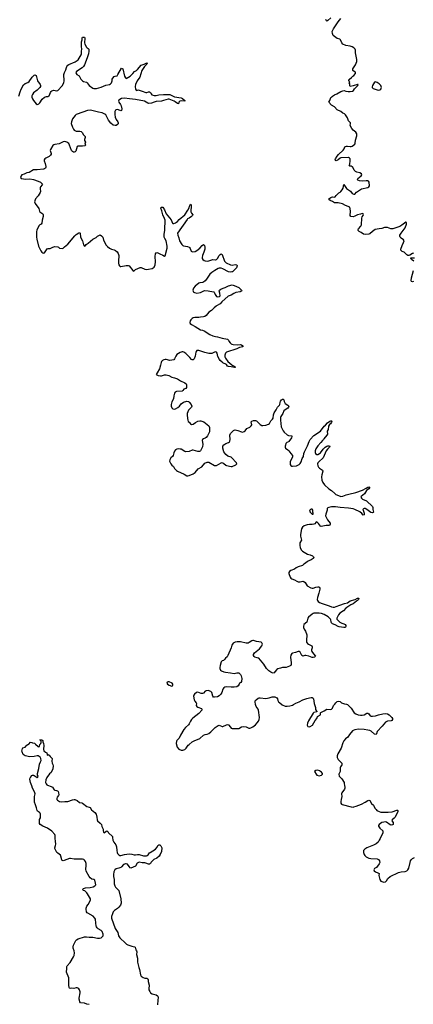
# Model space of a CAD drawing. Header units: inches. Extents: x 2005975 to 2217453, y 644152 to 846769.
# Tile 144 of 162: x 2166355 to 2174828, y 730460 to 751647. Entities that reach past the tile are written whole.
import ezdxf

# ---------------------------------------------------------------- set-up
doc = ezdxf.new("R2010")
doc.units = ezdxf.units.IN
doc.header["$MEASUREMENT"] = 0
for name, color, linetype in [('C1763', 7, 'Continuous'), ('C1764', 7, 'Continuous'), ('C1765', 7, 'Continuous'), ('C1773', 7, 'Continuous'), ('C1774', 7, 'Continuous'), ('C1775', 7, 'Continuous')]:
    doc.layers.add(name, color=color, linetype=linetype)

msp = doc.modelspace()

# ---------------------------------------------------------------- linework, layer by layer
at = {"layer": 'C1763', "color": 6, "elevation": 300}
msp.add_lwpolyline([(2169550, 737399), (2169530, 737395), (2169524, 737370), (2169539, 737350), (2169570, 737328), (2169630, 737307), (2169645, 737315), (2169654, 737330), (2169654, 737350), (2169635, 737370), (2169570, 737397)], close=True, dxfattribs=at)
at = {"layer": 'C1763', "color": 6}
for points, elevation in [([(2170000, 736498), (2169987, 736473), (2169925, 736415), (2169886, 736370), (2169816, 736250), (2169788, 736190), (2169773, 736170), (2169741, 736139), (2169730, 736122), (2169723, 736070), (2169746, 735990), (2169782, 735950), (2169828, 735928), (2169850, 735925), (2169870, 735927), (2169910, 735943), (2169941, 735970), (2169983, 736037), (2170000, 736051)], 300), ([(2167854, 730454), (2167803, 730463), (2167750, 730482), (2167662, 730490), (2167649, 730510), (2167646, 730550), (2167637, 730570), (2167636, 730590), (2167659, 730710), (2167657, 730730), (2167644, 730770), (2167630, 730795), (2167610, 730809), (2167590, 730814), (2167570, 730814), (2167519, 730801), (2167470, 730808), (2167450, 730798), (2167430, 730806), (2167422, 730822), (2167413, 730870), (2167416, 730930), (2167410, 730970), (2167414, 730990), (2167412, 731030), (2167364, 731150), (2167364, 731170), (2167372, 731210), (2167372, 731270), (2167379, 731290), (2167439, 731361), (2167515, 731485), (2167526, 731510), (2167535, 731570), (2167527, 731610), (2167505, 731670), (2167503, 731697), (2167510, 731731), (2167561, 731830), (2167579, 731850), (2167617, 731870), (2167750, 731909), (2167790, 731910), (2167850, 731903), (2167930, 731905), (2168030, 731884), (2168070, 731883), (2168110, 731893), (2168134, 731910), (2168150, 731930), (2168153, 731947), (2168150, 731970), (2168133, 732030), (2168112, 732050), (2168046, 732086), (2168026, 732106), (2168012, 732130), (2168004, 732150), (2167991, 732209), (2167986, 732290), (2167976, 732316), (2167936, 732356), (2167820, 732420), (2167806, 732430), (2167792, 732450), (2167785, 732505), (2167786, 732530), (2167804, 732570), (2167831, 732609), (2167870, 732690), (2167877, 732710), (2167877, 732730), (2167818, 732838), (2167800, 732860), (2167760, 732900), (2167726, 732910), (2167708, 732930), (2167728, 732950), (2167773, 732967), (2167870, 732973), (2167935, 732990), (2167973, 733007), (2167993, 733030), (2167987, 733070), (2167970, 733134), (2167950, 733146), (2167910, 733156), (2167870, 733180), (2167848, 733208), (2167785, 733325), (2167776, 733370), (2167788, 733450), (2167785, 733490), (2167771, 733531), (2167750, 733564), (2167736, 733576), (2167710, 733585), (2167530, 733583), (2167450, 733599), (2167424, 733596), (2167313, 733553), (2167289, 733549), (2167270, 733554), (2167262, 733570), (2167243, 733650), (2167234, 733670), (2167176, 733710), (2167155, 733730), (2167130, 733770), (2167112, 733810), (2167110, 733830), (2167126, 733874), (2167131, 733909), (2167128, 733970), (2167118, 734030), (2167118, 734090), (2167111, 734111), (2167050, 734185), (2166952, 734252), (2166850, 734290), (2166798, 734330), (2166784, 734350), (2166779, 734410), (2166785, 734435), (2166801, 734470), (2166805, 734550), (2166799, 734570), (2166785, 734585), (2166738, 734618), (2166728, 734630), (2166719, 734690), (2166693, 734750), (2166675, 734810), (2166675, 734930), (2166686, 734990), (2166683, 735010), (2166668, 735048), (2166630, 735110), (2166620, 735160), (2166586, 735230), (2166575, 735305), (2166582, 735330), (2166596, 735344), (2166610, 735382), (2166629, 735391), (2166651, 735391), (2166670, 735385), (2166730, 735338), (2166748, 735350), (2166752, 735372), (2166742, 735390), (2166742, 735410), (2166735, 735430), (2166765, 735535), (2166783, 735630), (2166805, 735675), (2166814, 735706), (2166812, 735750), (2166798, 735778), (2166775, 735795), (2166750, 735804), (2166730, 735805), (2166670, 735791), (2166570, 735783), (2166470, 735806), (2166430, 735838), (2166407, 735890), (2166404, 735910), (2166413, 735967), (2166422, 735978), (2166470, 735994), (2166510, 736036), (2166529, 736051), (2166550, 736059), (2166590, 736098), (2166615, 736095), (2166630, 736087), (2166676, 736076), (2166699, 736059), (2166750, 736007), (2166770, 735999), (2166781, 736010), (2166789, 736051), (2166809, 736070), (2166819, 736090), (2166816, 736116), (2166802, 736142), (2166786, 736150), (2166790, 736154), (2166834, 736150), (2166850, 736134), (2166851, 736110), (2166867, 736070), (2166872, 736030), (2166868, 735948), (2166877, 735917), (2166910, 735885), (2166942, 735870), (2166944, 735836), (2166950, 735822), (2166970, 735834), (2166990, 735822), (2167012, 735792), (2167052, 735752), (2167046, 735694), (2167055, 735650), (2167070, 735623), (2167079, 735590), (2167070, 735526), (2167030, 735449), (2166999, 735421), (2166938, 735342), (2166917, 735290), (2166913, 735233), (2166923, 735203), (2166942, 735182), (2166954, 735174), (2167036, 735150), (2167061, 735130), (2167094, 735074), (2167110, 735066), (2167150, 735063), (2167170, 735053), (2167180, 735040), (2167192, 735012), (2167196, 734970), (2167192, 734950), (2167164, 734916), (2167153, 734890), (2167155, 734870), (2167166, 734850), (2167210, 734822), (2167250, 734815), (2167330, 734826), (2167390, 734827), (2167490, 734861), (2167530, 734867), (2167544, 734864), (2167590, 734844), (2167646, 734806), (2167690, 734796), (2167710, 734786), (2167797, 734717), (2167850, 734703), (2167872, 734692), (2167903, 734643), (2167973, 734590), (2168000, 734550), (2168019, 734490), (2168022, 734430), (2168028, 734410), (2168090, 734357), (2168113, 734330), (2168126, 734286), (2168151, 734230), (2168152, 734192), (2168162, 734162), (2168170, 734152), (2168215, 734185), (2168230, 734191), (2168250, 734178), (2168268, 734148), (2168350, 734071), (2168356, 734050), (2168362, 733990), (2168383, 733950), (2168424, 733890), (2168439, 733850), (2168443, 733770), (2168451, 733730), (2168464, 733704), (2168490, 733674), (2168510, 733664), (2168530, 733665), (2168610, 733687), (2168710, 733697), (2168770, 733693), (2168818, 733678), (2168850, 733674), (2168890, 733682), (2168930, 733685), (2169018, 733658), (2169083, 733657), (2169099, 733661), (2169122, 733678), (2169150, 733716), (2169167, 733730), (2169280, 733800), (2169316, 733844), (2169330, 733874), (2169350, 733895), (2169372, 733892), (2169396, 733870), (2169412, 733830), (2169411, 733750), (2169391, 733710), (2169373, 733687), (2169371, 733670), (2169359, 733650), (2169310, 733605), (2169246, 733574), (2169223, 733557), (2169184, 733516), (2169170, 733490), (2169150, 733475), (2169130, 733477), (2169070, 733500), (2169050, 733504), (2168990, 733504), (2168930, 733516), (2168910, 733513), (2168886, 733494), (2168850, 733433), (2168750, 733392), (2168730, 733400), (2168710, 733422), (2168675, 733475), (2168650, 733484), (2168630, 733483), (2168610, 733478), (2168590, 733466), (2168550, 733421), (2168530, 733405), (2168490, 733387), (2168430, 733376), (2168405, 733355), (2168385, 733310), (2168377, 733250), (2168378, 733210), (2168389, 733149), (2168387, 733050), (2168401, 733010), (2168419, 732979), (2168491, 732910), (2168533, 732730), (2168537, 732637), (2168522, 732590), (2168490, 732548), (2168459, 732521), (2168399, 732481), (2168370, 732448), (2168351, 732410), (2168330, 732350), (2168330, 732310), (2168409, 732090), (2168466, 732006), (2168485, 731930), (2168512, 731890), (2168630, 731774), (2168655, 731755), (2168681, 731741), (2168768, 731708), (2168830, 731699), (2168843, 731690), (2168856, 731630), (2168871, 731610), (2168879, 731590), (2168866, 731530), (2168892, 731450), (2168894, 731370), (2168920, 731250), (2168933, 731210), (2168953, 731093), (2168968, 731068), (2169010, 731036), (2169050, 731024), (2169090, 731021), (2169112, 731010), (2169121, 730990), (2169123, 730950), (2169141, 730870), (2169135, 730790), (2169138, 730770), (2169154, 730734), (2169170, 730710), (2169210, 730685), (2169290, 730666), (2169323, 730643), (2169332, 730632), (2169335, 730610), (2169326, 730550), (2169325, 730450)], 200)]:
    msp.add_lwpolyline(points, dxfattribs=dict(at, elevation=elevation))
at = {"layer": 'C1764', "color": 6, "elevation": 300}
for points in [[(2169662, 750000), (2169687, 749987), (2169830, 749965), (2169857, 749950), (2169907, 749910), (2169911, 749890), (2169830, 749902), (2169804, 749896), (2169792, 749888), (2169780, 749870), (2169770, 749835), (2169750, 749841), (2169702, 749882), (2169677, 749897), (2169570, 749934), (2169550, 749934), (2169451, 749910), (2169410, 749890), (2169290, 749885), (2169250, 749875), (2169190, 749854), (2169130, 749846), (2169110, 749851), (2169044, 749890), (2168850, 749930), (2168722, 749942), (2168610, 749961), (2168550, 749950), (2168509, 749930), (2168490, 749914), (2168479, 749890), (2168487, 749870), (2168522, 749822), (2168537, 749790), (2168551, 749730), (2168544, 749696), (2168530, 749688), (2168481, 749710), (2168450, 749714), (2168431, 749709), (2168420, 749700), (2168411, 749689), (2168404, 749670), (2168402, 749610), (2168413, 749550), (2168430, 749501), (2168465, 749450), (2168474, 749426), (2168473, 749407), (2168460, 749390), (2168430, 749372), (2168410, 749367), (2168370, 749379), (2168319, 749419), (2168266, 749486), (2168210, 749596), (2168190, 749616), (2168130, 749645), (2168050, 749659), (2167910, 749695), (2167870, 749699), (2167818, 749690), (2167590, 749616), (2167570, 749604), (2167550, 749584), (2167495, 749510), (2167467, 749450), (2167463, 749410), (2167491, 749331), (2167512, 749292), (2167530, 749272), (2167570, 749250), (2167590, 749245), (2167650, 749249), (2167681, 749241), (2167700, 749220), (2167730, 749167), (2167761, 749130), (2167768, 749110), (2167751, 749070), (2167753, 749050), (2167771, 749010), (2167759, 748970), (2167771, 748950), (2167765, 748930), (2167710, 748922), (2167610, 748924), (2167590, 748915), (2167562, 748818), (2167550, 748803), (2167530, 748796), (2167510, 748798), (2167490, 748807), (2167469, 748829), (2167429, 748950), (2167410, 748981), (2167370, 749013), (2167330, 749024), (2167290, 749021), (2167208, 748972), (2167110, 748962), (2167090, 748956), (2167070, 748937), (2167017, 748850), (2167013, 748830), (2167032, 748770), (2167030, 748750), (2167020, 748730), (2166990, 748705), (2166917, 748670), (2166893, 748650), (2166882, 748630), (2166880, 748610), (2166904, 748550), (2166915, 748490), (2166917, 748470), (2166911, 748449), (2166890, 748435), (2166870, 748430), (2166730, 748413), (2166650, 748416), (2166558, 748362), (2166509, 748351), (2166450, 748322), (2166404, 748310), (2166385, 748290), (2166374, 748250), (2166390, 748230), (2166490, 748213), (2166570, 748220), (2166650, 748209), (2166753, 748173), (2166802, 748150), (2166828, 748130), (2166846, 748110), (2166841, 748090), (2166804, 748050), (2166798, 748030), (2166796, 748010), (2166802, 747950), (2166795, 747930), (2166750, 747854), (2166698, 747790), (2166674, 747730), (2166687, 747690), (2166766, 747586), (2166777, 747557), (2166778, 747530), (2166787, 747510), (2166850, 747471), (2166859, 747450), (2166860, 747410), (2166837, 747330), (2166834, 747270), (2166818, 747250), (2166790, 747235), (2166766, 747214), (2166723, 747117), (2166718, 747090), (2166716, 746970), (2166721, 746921), (2166761, 746770), (2166810, 746674), (2166830, 746643), (2166850, 746628), (2166870, 746621), (2166890, 746631), (2166950, 746716), (2166970, 746724), (2167010, 746722), (2167070, 746753), (2167110, 746767), (2167177, 746757), (2167191, 746751), (2167211, 746731), (2167270, 746726), (2167290, 746731), (2167323, 746757), (2167354, 746790), (2167390, 746816), (2167541, 746999), (2167570, 747026), (2167630, 747062), (2167650, 747066), (2167655, 747055), (2167662, 746970), (2167707, 746887), (2167730, 746801), (2167750, 746775), (2167770, 746786), (2167789, 746810), (2167830, 746838), (2167930, 746922), (2167998, 746962), (2168030, 746990), (2168070, 747010), (2168090, 747014), (2168118, 746998), (2168143, 746970), (2168162, 746902), (2168217, 746797), (2168243, 746763), (2168290, 746727), (2168328, 746708), (2168390, 746695), (2168420, 746680), (2168450, 746651), (2168476, 746616), (2168487, 746570), (2168479, 746450), (2168481, 746410), (2168491, 746370), (2168507, 746347), (2168519, 746339), (2168530, 746335), (2168650, 746360), (2168690, 746358), (2168710, 746347), (2168790, 746251), (2168810, 746239), (2168830, 746248), (2168850, 746270), (2168950, 746314), (2168970, 746312), (2169050, 746276), (2169090, 746272), (2169130, 746275), (2169210, 746295), (2169230, 746304), (2169250, 746323), (2169272, 746370), (2169278, 746438), (2169272, 746550), (2169281, 746610), (2169290, 746630), (2169310, 746634), (2169330, 746629), (2169370, 746605), (2169437, 746577), (2169470, 746559), (2169490, 746565), (2169530, 746730), (2169529, 746770), (2169510, 746890), (2169477, 746937), (2169464, 746970), (2169464, 747030), (2169480, 747110), (2169479, 747190), (2169489, 747270), (2169483, 747330), (2169472, 747372), (2169434, 747450), (2169416, 747536), (2169391, 747590), (2169399, 747610), (2169410, 747616), (2169433, 747613), (2169470, 747555), (2169508, 747468), (2169618, 747338), (2169641, 747270), (2169650, 747262), (2169670, 747260), (2169710, 747277), (2169750, 747304), (2169790, 747347), (2169912, 747448), (2169975, 747545), (2170000, 747600)], [(2166618, 750000), (2166618, 749978), (2166630, 749946), (2166650, 749910), (2166710, 749833), (2166730, 749825), (2166750, 749827), (2166770, 749839), (2166790, 749860), (2166842, 749938), (2166890, 749979), (2166930, 749994), (2166970, 749997), (2166976, 750000)], [(2170000, 747379), (2169970, 747361), (2169959, 747350), (2169750, 747050), (2169757, 747010), (2169782, 746950), (2169795, 746890), (2169846, 746806), (2169866, 746786), (2169880, 746780), (2169970, 746763), (2170000, 746751)], [(2170000, 744394), (2169930, 744466), (2169890, 744492), (2169870, 744500), (2169850, 744501), (2169810, 744487), (2169740, 744440), (2169718, 744410), (2169690, 744350), (2169670, 744330), (2169630, 744317), (2169590, 744314), (2169510, 744334), (2169484, 744336), (2169458, 744330), (2169431, 744310), (2169410, 744290), (2169401, 744270), (2169388, 744210), (2169364, 744136), (2169316, 744045), (2169292, 744010), (2169334, 743994), (2169385, 743985), (2169410, 743985), (2169470, 744002), (2169490, 744004), (2169510, 744003), (2169567, 743987), (2169630, 743958), (2169690, 743942), (2169750, 743916), (2169815, 743875), (2169911, 743830), (2169935, 743810), (2169944, 743790), (2169947, 743733), (2169930, 743713), (2169890, 743696), (2169870, 743669), (2169850, 743656), (2169730, 743646), (2169705, 743635), (2169687, 743613), (2169670, 743550), (2169665, 743490), (2169633, 743427), (2169615, 743370), (2169617, 743330), (2169630, 743296), (2169655, 743275), (2169688, 743268), (2169710, 743270), (2169761, 743299), (2169792, 743328), (2169830, 743379), (2169883, 743417), (2169950, 743440), (2169990, 743430), (2170000, 743419)], [(2170000, 743256), (2169990, 743245), (2169961, 743170), (2169958, 743142), (2169966, 743066), (2169973, 743030), (2169984, 743004), (2170000, 742986)], [(2170000, 742355), (2169930, 742350), (2169910, 742356), (2169830, 742402), (2169810, 742408), (2169770, 742412), (2169736, 742404), (2169710, 742390), (2169690, 742365), (2169671, 742330), (2169656, 742270), (2169643, 742250), (2169610, 742217), (2169584, 742176), (2169580, 742150), (2169584, 742130), (2169606, 742090), (2169630, 742060), (2169663, 742030), (2169690, 741987), (2169730, 741945), (2169750, 741931), (2169892, 741870), (2169950, 741832), (2169973, 741833), (2170000, 741842)]]:
    msp.add_lwpolyline(points, dxfattribs=at)
at = {"layer": 'C1765', "color": 6, "elevation": 300}
for points in [[(2166976, 750000), (2166990, 750007), (2167018, 750082), (2167030, 750100), (2167046, 750114), (2167070, 750125), (2167090, 750127), (2167150, 750117), (2167176, 750124), (2167270, 750226), (2167304, 750290), (2167313, 750330), (2167314, 750370), (2167303, 750430), (2167305, 750470), (2167317, 750510), (2167351, 750569), (2167360, 750620), (2167370, 750643), (2167390, 750666), (2167415, 750685), (2167550, 750739), (2167595, 750765), (2167614, 750786), (2167679, 750890), (2167687, 750913), (2167689, 750970), (2167696, 751010), (2167689, 751070), (2167689, 751170), (2167698, 751210), (2167701, 751250), (2167710, 751270), (2167750, 751270), (2167754, 751250), (2167750, 751150), (2167757, 751117), (2167795, 751055), (2167810, 751039), (2167831, 751030), (2167846, 751010), (2167847, 750970), (2167836, 750910), (2167810, 750824), (2167750, 750673), (2167730, 750638), (2167700, 750610), (2167578, 750530), (2167565, 750510), (2167570, 750490), (2167587, 750470), (2167635, 750435), (2167672, 750370), (2167710, 750330), (2167730, 750319), (2167790, 750302), (2167810, 750286), (2167850, 750230), (2167930, 750176), (2167950, 750166), (2167970, 750164), (2168010, 750168), (2168110, 750195), (2168210, 750240), (2168285, 750255), (2168310, 750266), (2168331, 750290), (2168343, 750330), (2168348, 750370), (2168357, 750390), (2168390, 750424), (2168410, 750434), (2168450, 750442), (2168470, 750465), (2168550, 750601), (2168572, 750590), (2168611, 750431), (2168630, 750396), (2168650, 750383), (2168730, 750433), (2168793, 750487), (2168830, 750531), (2168870, 750555), (2168890, 750573), (2168970, 750667), (2169032, 750688), (2169090, 750719), (2169098, 750710), (2169093, 750690), (2169042, 750638), (2168984, 750556), (2168939, 750410), (2168887, 750330), (2168851, 750250), (2168843, 750210), (2168850, 750151), (2168859, 750130), (2168870, 750125), (2168910, 750134), (2168930, 750129), (2169010, 750103), (2169050, 750084), (2169070, 750080), (2169090, 750081), (2169130, 750094), (2169150, 750094), (2169170, 750079), (2169183, 750050), (2169201, 750030), (2169250, 750012), (2169290, 750012), (2169350, 750028), (2169450, 750038), (2169590, 750037), (2169662, 750000)], [(2166336, 750000), (2166367, 750093), (2166390, 750150), (2166438, 750242), (2166470, 750277), (2166530, 750298), (2166562, 750318), (2166627, 750413), (2166670, 750452), (2166690, 750458), (2166710, 750446), (2166740, 750330), (2166794, 750250), (2166802, 750230), (2166802, 750210), (2166788, 750190), (2166730, 750130), (2166651, 750070), (2166630, 750040), (2166618, 750010), (2166618, 750000)]]:
    msp.add_lwpolyline(points, dxfattribs=at)
at = {"layer": 'C1773', "color": 6, "elevation": 300}
for points in [[(2172576, 740000), (2172552, 739990), (2172510, 739952), (2172472, 739928), (2172441, 739899), (2172351, 739870), (2172308, 739852), (2172270, 739826), (2172190, 739796), (2172166, 739774), (2172151, 739750), (2172148, 739730), (2172176, 739650), (2172188, 739630), (2172213, 739613), (2172270, 739596), (2172323, 739563), (2172350, 739554), (2172390, 739550), (2172450, 739564), (2172470, 739559), (2172497, 739537), (2172546, 739466), (2172623, 739423), (2172650, 739413), (2172670, 739414), (2172730, 739433), (2172770, 739440), (2172790, 739441), (2172810, 739435), (2172816, 739416), (2172814, 739394), (2172797, 739310), (2172763, 739217), (2172761, 739170), (2172768, 739148), (2172782, 739130), (2172810, 739108), (2172863, 739083), (2173014, 739034), (2173070, 739010), (2173104, 739004), (2173130, 739006), (2173170, 739018), (2173248, 739052), (2173350, 739086), (2173410, 739096), (2173470, 739139), (2173573, 739167), (2173630, 739197), (2173650, 739200), (2173656, 739190), (2173651, 739170), (2173629, 739150), (2173603, 739137), (2173530, 739079), (2173485, 739055), (2173378, 738982), (2173322, 738930), (2173243, 738877), (2173216, 738844), (2173180, 738770), (2173179, 738750), (2173245, 738685), (2173290, 738661), (2173330, 738650), (2173363, 738630), (2173373, 738610), (2173377, 738590), (2173370, 738575), (2173352, 738570), (2173330, 738571), (2173230, 738584), (2173210, 738590), (2173145, 738625), (2173090, 738648), (2173070, 738665), (2173058, 738690), (2173056, 738730), (2173046, 738746), (2172995, 738795), (2172911, 738851), (2172850, 738871), (2172804, 738876), (2172690, 738874), (2172670, 738869), (2172650, 738857), (2172572, 738790), (2172561, 738770), (2172535, 738685), (2172473, 738630), (2172463, 738590), (2172463, 738570), (2172476, 738535), (2172508, 738488), (2172533, 738413), (2172526, 738290), (2172530, 738250), (2172550, 738223), (2172570, 738209), (2172618, 738190), (2172640, 738170), (2172648, 738150), (2172648, 738130), (2172636, 738090), (2172637, 738070), (2172645, 738050), (2172678, 737998), (2172726, 737950), (2172701, 737930), (2172670, 737921), (2172650, 737921), (2172581, 737950), (2172512, 737968), (2172490, 737966), (2172450, 737951), (2172430, 737966), (2172390, 738035), (2172370, 738051), (2172350, 738052), (2172289, 738029), (2172230, 738015), (2172210, 738005), (2172188, 737970), (2172186, 737930), (2172200, 737810), (2172196, 737770), (2172188, 737752), (2172165, 737735), (2172093, 737707), (2172070, 737704), (2172010, 737710), (2171970, 737692), (2171910, 737678), (2171890, 737663), (2171848, 737612), (2171830, 737596), (2171810, 737588), (2171790, 737591), (2171764, 737604), (2171718, 737638), (2171668, 737688), (2171610, 737776), (2171504, 737905), (2171470, 737918), (2171419, 737930), (2171402, 737942), (2171390, 737962), (2171390, 737990), (2171410, 738023), (2171519, 738110), (2171568, 738170), (2171578, 738190), (2171581, 738210), (2171570, 738238), (2171550, 738251), (2171450, 738267), (2171390, 738291), (2171370, 738290), (2171350, 738280), (2171298, 738242), (2171270, 738230), (2171230, 738230), (2171110, 738257), (2171037, 738263), (2170990, 738254), (2170950, 738233), (2170920, 738190), (2170905, 738130), (2170838, 737962), (2170821, 737939), (2170787, 737910), (2170763, 737877), (2170740, 737860), (2170710, 737849), (2170690, 737829), (2170668, 737750), (2170664, 737710), (2170666, 737686), (2170681, 737650), (2170696, 737636), (2170750, 737613), (2170784, 737604), (2170890, 737594), (2170970, 737577), (2171030, 737591), (2171072, 737590), (2171110, 737558), (2171126, 737530), (2171139, 737470), (2171130, 737408), (2171114, 737386), (2171090, 737369), (2171076, 737350), (2171057, 737310), (2171030, 737290), (2170970, 737282), (2170910, 737282), (2170810, 737292), (2170770, 737284), (2170750, 737269), (2170730, 737241), (2170706, 737170), (2170683, 737130), (2170650, 737101), (2170610, 737079), (2170550, 737067), (2170529, 737069), (2170512, 737092), (2170490, 737170), (2170470, 737190), (2170410, 737211), (2170370, 737207), (2170350, 737195), (2170310, 737155), (2170290, 737146), (2170262, 737150), (2170190, 737178), (2170161, 737170), (2170116, 737130), (2170101, 737110), (2170099, 737090), (2170114, 737010), (2170126, 736986), (2170154, 736950), (2170159, 736930), (2170156, 736890), (2170166, 736870), (2170190, 736854), (2170267, 736827), (2170279, 736810), (2170274, 736790), (2170210, 736715), (2170083, 736617), (2170053, 736587), (2170030, 736553), (2170000, 736498)], [(2170000, 736051), (2170070, 736108), (2170110, 736132), (2170230, 736180), (2170310, 736248), (2170350, 736264), (2170390, 736270), (2170430, 736288), (2170470, 736320), (2170562, 736418), (2170630, 736460), (2170650, 736464), (2170710, 736436), (2170730, 736438), (2170810, 736476), (2170830, 736480), (2170852, 736472), (2170890, 736422), (2170910, 736404), (2170930, 736395), (2170970, 736392), (2171070, 736395), (2171130, 736429), (2171170, 736440), (2171230, 736433), (2171290, 736405), (2171310, 736403), (2171330, 736408), (2171370, 736430), (2171430, 736473), (2171470, 736515), (2171495, 736550), (2171511, 736590), (2171515, 736630), (2171493, 736790), (2171485, 736810), (2171444, 736870), (2171432, 736910), (2171424, 736970), (2171427, 736990), (2171447, 737013), (2171490, 737045), (2171510, 737053), (2171530, 737054), (2171650, 737043), (2171690, 737044), (2171728, 737052), (2171790, 737075), (2171850, 737076), (2171890, 737056), (2171907, 737030), (2171915, 736995), (2171927, 736970), (2171950, 736957), (2172007, 736907), (2172070, 736876), (2172110, 736872), (2172170, 736879), (2172226, 736894), (2172252, 736908), (2172297, 736943), (2172373, 736967), (2172450, 737008), (2172539, 737041), (2172590, 737056), (2172630, 737060), (2172650, 737061), (2172670, 737051), (2172683, 737030), (2172696, 736930), (2172722, 736850), (2172726, 736806), (2172740, 736780), (2172751, 736770), (2172752, 736750), (2172690, 736738), (2172670, 736724), (2172570, 736559), (2172548, 736510), (2172543, 736470), (2172551, 736451), (2172561, 736441), (2172590, 736431), (2172610, 736435), (2172661, 736470), (2172716, 736564), (2172749, 736610), (2172768, 736652), (2172829, 736690), (2172833, 736710), (2172829, 736730), (2172839, 736741), (2172910, 736772), (2172970, 736808), (2173050, 736803), (2173070, 736811), (2173089, 736830), (2173111, 736889), (2173140, 736920), (2173159, 736950), (2173190, 736973), (2173224, 736984), (2173250, 736977), (2173285, 736950), (2173350, 736924), (2173390, 736919), (2173413, 736910), (2173490, 736830), (2173506, 736810), (2173538, 736750), (2173557, 736730), (2173590, 736709), (2173641, 736690), (2173690, 736681), (2173730, 736680), (2173770, 736692), (2173830, 736722), (2173850, 736723), (2173869, 736709), (2173897, 736670), (2173920, 736660), (2173950, 736657), (2174013, 736667), (2174075, 736690), (2174170, 736710), (2174230, 736716), (2174271, 736710), (2174307, 736690), (2174363, 736630), (2174379, 736610), (2174381, 736590), (2174365, 736570), (2174350, 736562), (2174269, 736551), (2174228, 736532), (2174158, 736442), (2174050, 736333), (2174039, 736281), (2174030, 736264), (2173990, 736274), (2173920, 736340), (2173890, 736355), (2173850, 736356), (2173770, 736370), (2173650, 736377), (2173570, 736366), (2173530, 736352), (2173517, 736343), (2173452, 736268), (2173419, 736210), (2173370, 736170), (2173330, 736126), (2173310, 736084), (2173274, 735970), (2173200, 735850), (2173189, 735809), (2173190, 735770), (2173209, 735730), (2173290, 735650), (2173298, 735630), (2173292, 735610), (2173263, 735570), (2173254, 735550), (2173250, 735470), (2173222, 735410), (2173234, 735370), (2173289, 735310), (2173336, 735230), (2173342, 735210), (2173344, 735170), (2173352, 735130), (2173352, 735110), (2173344, 735090), (2173286, 735010), (2173282, 734990), (2173286, 734930), (2173272, 734870), (2173267, 734827), (2173268, 734790), (2173279, 734770), (2173300, 734760), (2173490, 734710), (2173530, 734705), (2173550, 734707), (2173598, 734722), (2173711, 734769), (2173789, 734810), (2173850, 734848), (2173870, 734853), (2173890, 734842), (2173930, 734783), (2173970, 734743), (2174002, 734682), (2174025, 734650), (2174046, 734630), (2174093, 734610), (2174130, 734597), (2174170, 734591), (2174288, 734592), (2174370, 734603), (2174470, 734639), (2174490, 734637), (2174496, 734630), (2174496, 734610), (2174435, 734485), (2174417, 734463), (2174376, 734430), (2174369, 734409), (2174393, 734370), (2174397, 734350), (2174391, 734330), (2174379, 734321), (2174350, 734312), (2174330, 734319), (2174250, 734376), (2174230, 734385), (2174190, 734382), (2174153, 734370), (2174090, 734330), (2174081, 734310), (2174082, 734290), (2174091, 734270), (2174104, 734250), (2174171, 734190), (2174174, 734170), (2174170, 734149), (2174111, 734030), (2174096, 733990), (2174070, 733949), (2174030, 733915), (2173970, 733881), (2173825, 733830), (2173781, 733799), (2173756, 733770), (2173757, 733730), (2173770, 733685), (2173783, 733663), (2173814, 733634), (2173868, 733608), (2173910, 733594), (2174050, 733587), (2174075, 733575), (2174099, 733550), (2174104, 733510), (2174096, 733484), (2174034, 733406), (2173990, 733379), (2173977, 733350), (2173983, 733330), (2174011, 733310), (2174067, 733290), (2174093, 733273), (2174084, 733230), (2174110, 733142), (2174131, 733110), (2174190, 733088), (2174227, 733093), (2174250, 733116), (2174277, 733170), (2174330, 733210), (2174510, 733295), (2174570, 733311), (2174650, 733321), (2174690, 733335), (2174710, 733351), (2174734, 733390), (2174758, 733510), (2174770, 733547), (2174783, 733570), (2174810, 733597), (2174850, 733616)]]:
    msp.add_lwpolyline(points, dxfattribs=at)
msp.add_lwpolyline([(2172770, 735498), (2172731, 735490), (2172702, 735470), (2172734, 735410), (2172754, 735390), (2172799, 735379), (2172850, 735387), (2172874, 735410), (2172872, 735430), (2172850, 735456), (2172810, 735485)], close=True, dxfattribs=at)
at = {"layer": 'C1774', "color": 6, "elevation": 300}
for points in [[(2174830, 746625), (2174810, 746618), (2174750, 746581), (2174730, 746573), (2174710, 746573), (2174690, 746585), (2174630, 746645), (2174590, 746658), (2174573, 746670), (2174561, 746690), (2174559, 746710), (2174585, 746790), (2174618, 746850), (2174628, 746890), (2174618, 746910), (2174567, 746947), (2174546, 746970), (2174537, 746990), (2174541, 747010), (2174563, 747050), (2174650, 747168), (2174684, 747250), (2174683, 747283), (2174670, 747292), (2174578, 747222), (2174541, 747199), (2174390, 747146), (2174344, 747144), (2174270, 747175), (2174208, 747172), (2174150, 747150), (2174090, 747149), (2174010, 747132), (2173947, 747090), (2173890, 747039), (2173870, 747030), (2173790, 747025), (2173754, 747034), (2173707, 747067), (2173659, 747090), (2173642, 747110), (2173642, 747130), (2173650, 747144), (2173696, 747204), (2173710, 747230), (2173722, 747378), (2173730, 747403), (2173751, 747430), (2173757, 747450), (2173752, 747472), (2173730, 747476), (2173690, 747460), (2173630, 747449), (2173570, 747418), (2173530, 747406), (2173482, 747410), (2173466, 747430), (2173477, 747523), (2173470, 747578), (2173461, 747610), (2173369, 747650), (2173305, 747685), (2173210, 747707), (2173170, 747703), (2173130, 747707), (2173090, 747735), (2173049, 747750), (2173014, 747770), (2173009, 747790), (2173056, 747824), (2173070, 747830), (2173090, 747832), (2173130, 747827), (2173146, 747834), (2173170, 747867), (2173222, 747918), (2173250, 747933), (2173269, 747950), (2173297, 747983), (2173317, 748023), (2173330, 748098), (2173350, 748081), (2173390, 748017), (2173474, 747954), (2173510, 747907), (2173551, 747889), (2173570, 747891), (2173608, 747932), (2173710, 748005), (2173850, 748039), (2173871, 748049), (2173882, 748070), (2173876, 748150), (2173864, 748170), (2173850, 748179), (2173810, 748180), (2173730, 748171), (2173670, 748178), (2173635, 748195), (2173628, 748210), (2173635, 748230), (2173709, 748290), (2173719, 748310), (2173714, 748330), (2173675, 748350), (2173610, 748365), (2173581, 748381), (2173554, 748410), (2173526, 748470), (2173510, 748484), (2173490, 748493), (2173458, 748498), (2173450, 748506), (2173459, 748540), (2173467, 748610), (2173466, 748650), (2173457, 748670), (2173430, 748684), (2173270, 748676), (2173250, 748668), (2173210, 748628), (2173170, 748612), (2173150, 748615), (2173146, 748630), (2173151, 748650), (2173189, 748711), (2173216, 748744), (2173319, 748841), (2173339, 748870), (2173355, 748910), (2173370, 748921), (2173393, 748927), (2173413, 748927), (2173470, 748915), (2173490, 748917), (2173513, 748927), (2173567, 748970), (2173578, 748990), (2173583, 749057), (2173612, 749150), (2173613, 749190), (2173593, 749230), (2173530, 749273), (2173502, 749302), (2173469, 749370), (2173475, 749410), (2173473, 749430), (2173432, 749470), (2173410, 749535), (2173370, 749602), (2173350, 749619), (2173310, 749634), (2173270, 749673), (2173188, 749708), (2173132, 749772), (2173069, 749810), (2173009, 749870), (2173034, 749906), (2173045, 749950), (2173055, 749970), (2173074, 749990), (2173089, 750000)], [(2170000, 747600), (2170010, 747636), (2170030, 747674), (2170044, 747664), (2170046, 747650), (2170036, 747510), (2170050, 747481), (2170085, 747450), (2170077, 747430), (2170052, 747410), (2170000, 747379)], [(2170000, 746751), (2170008, 746748), (2170026, 746726), (2170046, 746666), (2170073, 746653), (2170130, 746660), (2170170, 746681), (2170233, 746730), (2170282, 746790), (2170310, 746808), (2170330, 746790), (2170337, 746750), (2170337, 746710), (2170319, 746641), (2170290, 746570), (2170284, 746530), (2170286, 746510), (2170296, 746490), (2170325, 746465), (2170350, 746455), (2170390, 746453), (2170430, 746460), (2170510, 746484), (2170570, 746478), (2170579, 746481), (2170592, 746488), (2170610, 746508), (2170650, 746576), (2170670, 746597), (2170690, 746608), (2170710, 746594), (2170767, 746450), (2170798, 746418), (2170890, 746371), (2170930, 746367), (2170996, 746376), (2171031, 746370), (2171036, 746350), (2171032, 746330), (2171021, 746310), (2170960, 746240), (2170937, 746223), (2170922, 746218), (2170885, 746215), (2170850, 746221), (2170730, 746285), (2170690, 746299), (2170650, 746298), (2170630, 746291), (2170555, 746250), (2170492, 746208), (2170447, 746170), (2170416, 746130), (2170377, 746063), (2170349, 746031), (2170310, 745999), (2170289, 745991), (2170230, 745983), (2170210, 745975), (2170131, 745910), (2170096, 745870), (2170085, 745830), (2170087, 745807), (2170091, 745790), (2170115, 745775), (2170170, 745762), (2170250, 745779), (2170330, 745817), (2170410, 745814), (2170450, 745804), (2170533, 745793), (2170544, 745784), (2170560, 745730), (2170590, 745688), (2170610, 745682), (2170655, 745690), (2170665, 745695), (2170673, 745707), (2170663, 745763), (2170647, 745810), (2170653, 745830), (2170686, 745850), (2170734, 745870), (2170778, 745882), (2170850, 745917), (2170930, 745940), (2170970, 745930), (2171070, 745885), (2171111, 745850), (2171127, 745830), (2171135, 745810), (2171102, 745790), (2171010, 745778), (2170964, 745756), (2170910, 745722), (2170845, 745695), (2170705, 745575), (2170670, 745536), (2170595, 745487), (2170586, 745480), (2170541, 745450), (2170481, 745390), (2170429, 745351), (2170370, 745285), (2170338, 745262), (2170310, 745250), (2170250, 745248), (2170210, 745238), (2170175, 745235), (2170124, 745236), (2170090, 745230), (2170070, 745220), (2170036, 745190), (2170025, 745170), (2170018, 745130), (2170028, 745110), (2170050, 745089), (2170130, 745047), (2170250, 744975), (2170290, 744964), (2170328, 744948), (2170450, 744874), (2170510, 744847), (2170567, 744827), (2170610, 744822), (2170710, 744794), (2170830, 744770), (2170850, 744750), (2170858, 744730), (2170889, 744690), (2170910, 744670), (2170924, 744664), (2170950, 744657), (2171050, 744650), (2171110, 744655), (2171132, 744650), (2171161, 744630), (2171157, 744610), (2171087, 744593), (2171030, 744566), (2170810, 744492), (2170784, 744470), (2170777, 744450), (2170771, 744429), (2170773, 744390), (2170786, 744366), (2170835, 744295), (2170918, 744218), (2170943, 744203), (2170975, 744190), (2171001, 744170), (2170990, 744162), (2170977, 744163), (2170910, 744179), (2170850, 744182), (2170830, 744192), (2170807, 744227), (2170730, 744260), (2170710, 744274), (2170673, 744310), (2170655, 744335), (2170622, 744402), (2170606, 744470), (2170590, 744494), (2170570, 744498), (2170550, 744496), (2170490, 744467), (2170470, 744462), (2170430, 744462), (2170342, 744482), (2170210, 744528), (2170190, 744531), (2170170, 744528), (2170152, 744510), (2170146, 744494), (2170135, 744410), (2170111, 744349), (2170090, 744329), (2170070, 744327), (2170050, 744336), (2170017, 744377), (2170000, 744394)], [(2174837, 746450), (2174791, 746490), (2174784, 746504), (2174768, 746512), (2174781, 746519), (2174850, 746522)], [(2174830, 746014), (2174810, 746006), (2174792, 746012), (2174785, 746030), (2174790, 746090), (2174831, 746249)], [(2170000, 741842), (2170090, 741874), (2170130, 741904), (2170200, 741980), (2170273, 742027), (2170339, 742101), (2170390, 742128), (2170430, 742128), (2170550, 742055), (2170590, 742056), (2170690, 742110), (2170710, 742115), (2170730, 742110), (2170750, 742099), (2170790, 742062), (2170810, 742052), (2170910, 742030), (2170930, 742032), (2171010, 742066), (2171028, 742090), (2171023, 742110), (2171010, 742127), (2170930, 742214), (2170906, 742230), (2170837, 742257), (2170789, 742289), (2170748, 742348), (2170725, 742430), (2170728, 742470), (2170750, 742502), (2170790, 742526), (2170850, 742550), (2170870, 742563), (2170881, 742579), (2170887, 742610), (2170876, 742704), (2170890, 742743), (2170956, 742804), (2170970, 742813), (2170990, 742818), (2171050, 742805), (2171130, 742775), (2171150, 742774), (2171190, 742787), (2171210, 742801), (2171246, 742850), (2171310, 742882), (2171336, 742904), (2171350, 742930), (2171339, 742990), (2171354, 743006), (2171390, 743020), (2171430, 743024), (2171450, 743014), (2171470, 743001), (2171530, 742937), (2171570, 742911), (2171590, 742911), (2171650, 742923), (2171710, 742945), (2171730, 742960), (2171764, 743016), (2171795, 743050), (2171808, 743070), (2171819, 743141), (2171835, 743185), (2171875, 743250), (2171904, 743310), (2171949, 743351), (2171957, 743370), (2171960, 743410), (2171970, 743438), (2171990, 743465), (2172010, 743482), (2172030, 743482), (2172044, 743464), (2172048, 743428), (2172060, 743400), (2172070, 743389), (2172130, 743355), (2172148, 743330), (2172142, 743310), (2172126, 743290), (2172066, 743254), (2172043, 743230), (2172017, 743170), (2171975, 743110), (2171968, 743092), (2171966, 743030), (2171987, 742887), (2172002, 742842), (2172023, 742803), (2172049, 742769), (2172110, 742713), (2172141, 742701), (2172210, 742690), (2172216, 742676), (2172208, 742650), (2172149, 742571), (2172138, 742562), (2172108, 742550), (2172086, 742530), (2172079, 742490), (2172071, 742470), (2172071, 742450), (2172079, 742430), (2172130, 742393), (2172150, 742370), (2172190, 742311), (2172224, 742270), (2172230, 742252), (2172226, 742230), (2172192, 742168), (2172178, 742130), (2172174, 742110), (2172178, 742078), (2172192, 742052), (2172210, 742040), (2172230, 742036), (2172310, 742050), (2172370, 742076), (2172390, 742095), (2172416, 742130), (2172438, 742202), (2172463, 742250), (2172473, 742310), (2172485, 742350), (2172550, 742474), (2172587, 742570), (2172610, 742610), (2172690, 742699), (2172830, 742794), (2172910, 742900), (2172938, 742922), (2172982, 742970), (2173030, 743010), (2173050, 743018), (2173070, 743017), (2173075, 743010), (2173070, 742984), (2173042, 742950), (2173023, 742937), (2172999, 742901), (2172995, 742830), (2172972, 742790), (2172978, 742730), (2172969, 742710), (2172900, 742630), (2172892, 742610), (2172876, 742590), (2172835, 742550), (2172770, 742474), (2172731, 742410), (2172716, 742370), (2172715, 742335), (2172724, 742310), (2172750, 742292), (2172770, 742292), (2172807, 742310), (2172831, 742330), (2172890, 742405), (2172932, 742450), (2172967, 742470), (2172990, 742477), (2173010, 742480), (2173033, 742473), (2173024, 742450), (2172978, 742402), (2172953, 742367), (2172884, 742216), (2172792, 742130), (2172776, 742110), (2172768, 742090), (2172772, 742050), (2172790, 742016), (2172810, 741996), (2172870, 741952), (2172879, 741930), (2172856, 741850), (2172852, 741810), (2172861, 741741), (2172882, 741690), (2172919, 741639), (2173010, 741552), (2173070, 741516), (2173136, 741450), (2173163, 741430), (2173250, 741391), (2173270, 741388), (2173310, 741392), (2173379, 741421), (2173440, 741440), (2173590, 741470), (2173734, 741526), (2173815, 741565), (2173850, 741587), (2173870, 741594), (2173886, 741590), (2173883, 741570), (2173867, 741550), (2173823, 741517), (2173774, 741446), (2173706, 741390), (2173699, 741370), (2173710, 741350), (2173735, 741330), (2173818, 741290), (2173948, 741170), (2173953, 741153), (2173955, 741110), (2173970, 741050), (2173961, 741039), (2173946, 741034), (2173910, 741045), (2173830, 741110), (2173790, 741129), (2173769, 741131), (2173755, 741125), (2173744, 741110), (2173747, 741090), (2173772, 741030), (2173768, 740992), (2173750, 740986), (2173720, 741020), (2173674, 741054), (2173570, 741107), (2173530, 741119), (2173430, 741134), (2173250, 741147), (2173155, 741165), (2173070, 741161), (2173008, 741152), (2172990, 741146), (2172977, 741130), (2172971, 741090), (2172946, 741010), (2172940, 740970), (2172984, 740884), (2173036, 740810), (2173040, 740790), (2173028, 740770), (2173010, 740760), (2172950, 740763), (2172842, 740742), (2172828, 740748), (2172790, 740805), (2172750, 740841), (2172731, 740830), (2172710, 740802), (2172690, 740789), (2172650, 740784), (2172590, 740784), (2172543, 740777), (2172482, 740758), (2172444, 740730), (2172423, 740690), (2172398, 740570), (2172402, 740530), (2172422, 740450), (2172387, 740390), (2172385, 740330), (2172392, 740290), (2172417, 740237), (2172441, 740210), (2172550, 740148), (2172611, 740131), (2172655, 740110), (2172679, 740090), (2172684, 740070), (2172670, 740050), (2172630, 740023), (2172576, 740000)], [(2170000, 743419), (2170043, 743370), (2170059, 743330), (2170051, 743310), (2170000, 743256)], [(2170000, 742986), (2170030, 742951), (2170050, 742935), (2170090, 742945), (2170139, 742981), (2170190, 743005), (2170230, 743016), (2170256, 743016), (2170316, 742990), (2170390, 742939), (2170430, 742904), (2170443, 742870), (2170439, 742781), (2170398, 742690), (2170370, 742655), (2170350, 742642), (2170310, 742627), (2170290, 742610), (2170285, 742590), (2170295, 742510), (2170288, 742452), (2170247, 742373), (2170238, 742362), (2170226, 742354), (2170190, 742353), (2170090, 742382), (2170070, 742381), (2170005, 742355), (2170000, 742355)]]:
    msp.add_lwpolyline(points, dxfattribs=at)
msp.add_lwpolyline([(2172630, 741115), (2172616, 741110), (2172597, 741090), (2172596, 741070), (2172605, 741050), (2172650, 741007), (2172670, 741005), (2172675, 741030), (2172664, 741050), (2172664, 741090), (2172650, 741112)], close=True, dxfattribs=at)
at = {"layer": 'C1775', "color": 6, "elevation": 300}
for points in [[(2173056, 751690), (2172990, 751626), (2172970, 751618), (2172950, 751627), (2172947, 751650)], [(2173089, 750000), (2173130, 750027), (2173181, 750050), (2173270, 750102), (2173310, 750119), (2173340, 750120), (2173374, 750110), (2173423, 750103), (2173470, 750102), (2173519, 750110), (2173537, 750123), (2173564, 750156), (2173637, 750230), (2173638, 750250), (2173630, 750252), (2173530, 750223), (2173468, 750210), (2173459, 750230), (2173464, 750250), (2173462, 750270), (2173449, 750290), (2173458, 750310), (2173441, 750341), (2173441, 750350), (2173456, 750370), (2173499, 750401), (2173528, 750432), (2173551, 750449), (2173583, 750490), (2173585, 750510), (2173579, 750519), (2173529, 750550), (2173523, 750570), (2173527, 750590), (2173583, 750677), (2173614, 750750), (2173613, 750790), (2173581, 750930), (2173586, 750990), (2173578, 751010), (2173550, 751040), (2173510, 751064), (2173470, 751077), (2173374, 751090), (2173310, 751120), (2173287, 751147), (2173262, 751210), (2173244, 751224), (2173190, 751243), (2173130, 751284), (2173104, 751310), (2173087, 751350), (2173084, 751390), (2173110, 751450), (2173210, 751604), (2173267, 751670)]]:
    msp.add_lwpolyline(points, dxfattribs=at)
msp.add_lwpolyline([(2174010, 750306), (2173990, 750301), (2173952, 750230), (2173945, 750205), (2173945, 750190), (2173950, 750179), (2173966, 750166), (2174030, 750142), (2174070, 750132), (2174110, 750138), (2174130, 750150), (2174139, 750170), (2174141, 750190), (2174130, 750232), (2174090, 750270), (2174050, 750294)], close=True, dxfattribs=at)

doc.saveas('drawing.dxf')
